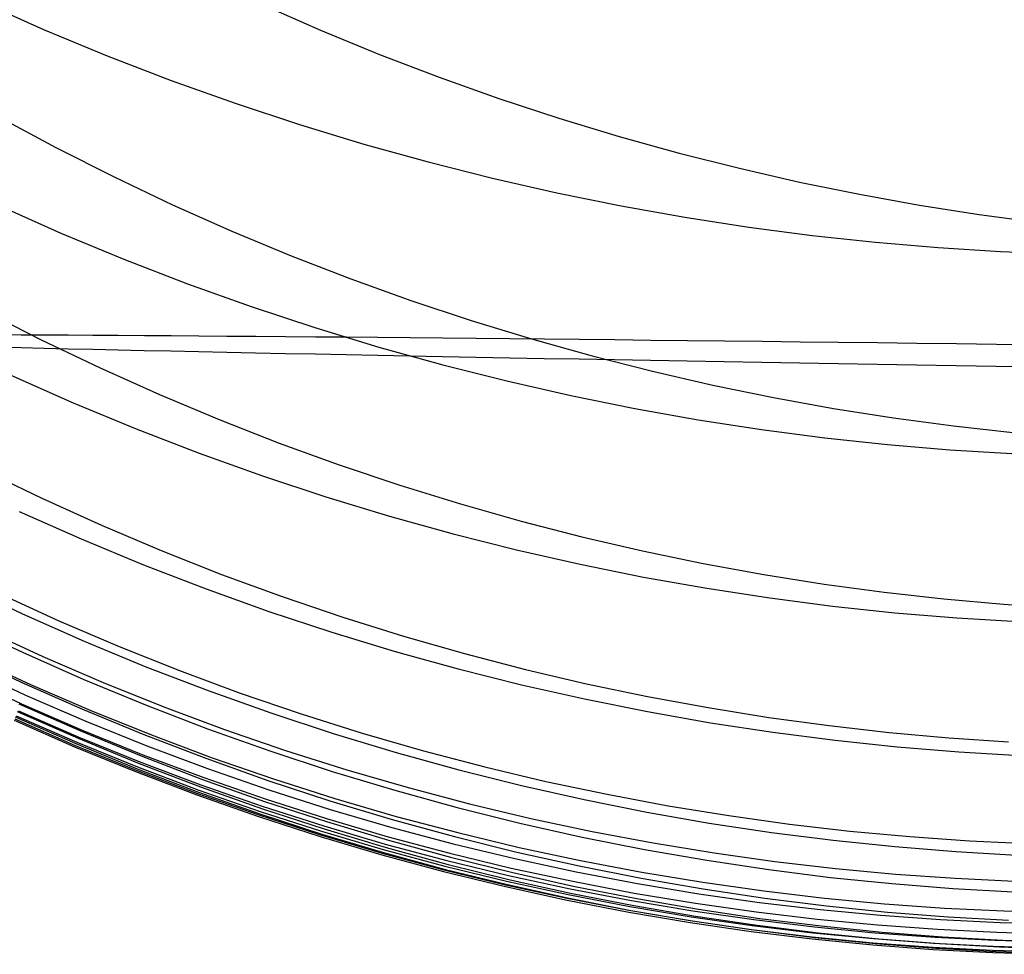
# Model space of a CAD drawing. Extents: x -1634 to -184, y -278 to 263.
# Tile 44 of 242: x -1622.5 to -1616.65, y 65.28 to 70.83. Entities that reach past the tile are written whole.
import ezdxf

# ---------------------------------------------------------------- set-up
doc = ezdxf.new("R2010")
doc.units = 0
doc.layers.add('PREDEFINITO', color=7, linetype='CONTINUOUS')

msp = doc.modelspace()

# ---------------------------------------------------------------- linework, layer by layer
at = {"layer": 'PREDEFINITO'}
for p, q in [((-1622.7338, 70.9373, 561.4664), (-1622.3586, 70.7711, 561.4607)), ((-1621.0643, 70.9215, 635.1537), (-1620.7148, 70.7677, 635.1883)), ((-1622.3586, 70.7711, 561.4607), (-1621.9811, 70.6149, 561.4567)), ((-1620.7148, 70.7677, 635.1883), (-1620.3631, 70.623, 635.2203)), ((-1621.9811, 70.6149, 561.4567), (-1621.6019, 70.4687, 561.4545)), ((-1620.3631, 70.623, 635.2203), (-1620.0095, 70.4875, 635.2496)), ((-1620.0095, 70.4875, 635.2496), (-1619.6544, 70.3611, 635.2762)), ((-1621.6019, 70.4687, 561.4545), (-1621.2213, 70.3326, 561.4541)), ((-1619.6544, 70.3611, 635.2762), (-1619.2981, 70.2438, 635.3002)), ((-1621.2213, 70.3326, 561.4541), (-1620.8397, 70.2065, 561.4554)), ((-1622.6269, 70.2529, 629.8462), (-1622.2853, 70.0694, 629.8879)), ((-1619.2981, 70.2438, 635.3002), (-1618.9411, 70.1356, 635.3215)), ((-1620.8397, 70.2065, 561.4554), (-1620.4574, 70.0904, 561.4583)), ((-1618.9411, 70.1356, 635.3215), (-1618.5836, 70.0363, 635.3401)), ((-1622.2853, 70.0694, 629.8879), (-1621.9403, 69.8949, 629.9273)), ((-1620.4574, 70.0904, 561.4583), (-1620.0749, 69.9841, 561.4629)), ((-1618.5836, 70.0363, 635.3401), (-1618.226, 69.9461, 635.3562)), ((-1620.0749, 69.9841, 561.4629), (-1619.6925, 69.8876, 561.4691)), ((-1618.226, 69.9461, 635.3562), (-1617.8686, 69.8646, 635.3697)), ((-1621.9403, 69.8949, 629.9273), (-1621.5922, 69.7297, 629.9644)), ((-1619.6925, 69.8876, 561.4691), (-1619.3105, 69.8008, 561.4769)), ((-1617.8686, 69.8646, 635.3697), (-1617.5118, 69.792, 635.3808)), ((-1619.3105, 69.8008, 561.4769), (-1618.9293, 69.7235, 561.4862)), ((-1617.5118, 69.792, 635.3808), (-1617.1558, 69.7279, 635.3893)), ((-1622.6296, 69.7274, 567.7603), (-1622.2566, 69.5618, 567.7614)), ((-1621.5922, 69.7297, 629.9644), (-1621.2414, 69.5737, 629.9991)), ((-1618.9293, 69.7235, 561.4862), (-1618.5492, 69.6556, 561.497)), ((-1617.1558, 69.7279, 635.3893), (-1616.801, 69.6724, 635.3954)), ((-1618.5492, 69.6556, 561.497), (-1618.1705, 69.5971, 561.5093)), ((-1616.801, 69.6724, 635.3954), (-1616.4477, 69.6252, 635.3991)), ((-1618.1705, 69.5971, 561.5093), (-1617.7936, 69.5476, 561.5229)), ((-1622.2566, 69.5618, 567.7614), (-1621.8815, 69.4062, 567.7641)), ((-1621.2414, 69.5737, 629.9991), (-1620.8884, 69.4269, 630.0316)), ((-1617.7936, 69.5476, 561.5229), (-1617.4187, 69.5071, 561.538)), ((-1617.4187, 69.5071, 561.538), (-1617.0462, 69.4753, 561.5543)), ((-1620.8884, 69.4269, 630.0316), (-1620.5334, 69.2895, 630.0617)), ((-1617.0462, 69.4753, 561.5543), (-1616.6762, 69.4522, 561.5719)), ((-1616.6762, 69.4522, 561.5719), (-1616.309, 69.4374, 561.5907)), ((-1621.8815, 69.4062, 567.7641), (-1621.5045, 69.2607, 567.7682)), ((-1621.5045, 69.2607, 567.7682), (-1621.1262, 69.1253, 567.7737)), ((-1620.5334, 69.2895, 630.0617), (-1620.1768, 69.1613, 630.0895)), ((-1621.1262, 69.1253, 567.7737), (-1620.7469, 68.9998, 567.7806)), ((-1620.1768, 69.1613, 630.0895), (-1619.819, 69.0424, 630.115)), ((-1622.7188, 69.1042, 624.7599), (-1622.3726, 68.9273, 624.7986)), ((-1619.819, 69.0424, 630.115), (-1619.4604, 68.9327, 630.1382)), ((-1620.7469, 68.9998, 567.7806), (-1620.367, 68.8842, 567.7889)), ((-1622.3726, 68.9273, 624.7986), (-1622.0233, 68.7598, 624.8353)), ((-1619.4604, 68.9327, 630.1382), (-1619.1013, 68.8321, 630.1591)), ((-1620.367, 68.8842, 567.7889), (-1619.9868, 68.7785, 567.7985)), ((-1619.1013, 68.8321, 630.1591), (-1618.7421, 68.7407, 630.1778)), ((-1619.9868, 68.7785, 567.7985), (-1619.6066, 68.6826, 567.8094)), ((-1622.5532, 68.7174, 574.0868), (-1622.1825, 68.5527, 574.0947)), ((-1622.0233, 68.7598, 624.8353), (-1621.6713, 68.6016, 624.8701)), ((-1618.7421, 68.7407, 630.1778), (-1618.383, 68.6582, 630.1942)), ((-1619.6066, 68.6826, 567.8094), (-1619.227, 68.5964, 567.8216)), ((-1618.383, 68.6582, 630.1942), (-1618.0245, 68.5846, 630.2085)), ((-1621.6713, 68.6016, 624.8701), (-1621.3169, 68.4529, 624.903)), ((-1622.1825, 68.5527, 574.0947), (-1621.8097, 68.398, 574.1039)), ((-1619.227, 68.5964, 567.8216), (-1618.8481, 68.5197, 567.835)), ((-1618.0245, 68.5846, 630.2085), (-1617.6668, 68.5198, 630.2206)), ((-1618.8481, 68.5197, 567.835), (-1618.4703, 68.4524, 567.8496)), ((-1617.6668, 68.5198, 630.2206), (-1617.3102, 68.4637, 630.2306)), ((-1621.3169, 68.4529, 624.903), (-1620.9605, 68.3135, 624.9339)), ((-1618.4703, 68.4524, 567.8496), (-1618.0939, 68.3943, 567.8653)), ((-1617.3102, 68.4637, 630.2306), (-1616.9551, 68.416, 630.2384)), ((-1621.8097, 68.398, 574.1039), (-1621.4352, 68.2534, 574.1142)), ((-1618.0939, 68.3943, 567.8653), (-1617.7193, 68.3454, 567.8822)), ((-1616.9551, 68.416, 630.2384), (-1616.6017, 68.3767, 630.2442)), ((-1620.9605, 68.3135, 624.9339), (-1620.6025, 68.1836, 624.9628)), ((-1617.7193, 68.3454, 567.8822), (-1617.3467, 68.3054, 567.9001)), ((-1621.4352, 68.2534, 574.1142), (-1621.0593, 68.1188, 574.1256)), ((-1617.3467, 68.3054, 567.9001), (-1616.9764, 68.2741, 567.919)), ((-1616.9764, 68.2741, 567.919), (-1616.6087, 68.2515, 567.9389)), ((-1622.7193, 68.1555, 619.6277), (-1622.3688, 67.9857, 619.664)), ((-1620.6025, 68.1836, 624.9628), (-1620.2433, 68.063, 624.9898)), ((-1621.0593, 68.1188, 574.1256), (-1620.6823, 67.9941, 574.1381)), ((-1620.2433, 68.063, 624.9898), (-1619.8832, 67.9518, 625.0149)), ((-1622.3688, 67.9857, 619.664), (-1622.0155, 67.8254, 619.6988)), ((-1620.6823, 67.9941, 574.1381), (-1620.3048, 67.8793, 574.1516)), ((-1622.5047, 67.9079, 580.4401), (-1622.1364, 67.7444, 580.4548)), ((-1619.8832, 67.9518, 625.0149), (-1619.5226, 67.8499, 625.0381)), ((-1620.3048, 67.8793, 574.1516), (-1619.927, 67.7744, 574.1662)), ((-1619.5226, 67.8499, 625.0381), (-1619.1618, 67.7571, 625.0593)), ((-1622.0155, 67.8254, 619.6988), (-1621.6598, 67.6745, 619.7321)), ((-1622.1364, 67.7444, 580.4548), (-1621.7661, 67.5908, 580.4704)), ((-1619.927, 67.7744, 574.1662), (-1619.5492, 67.6793, 574.1817)), ((-1619.1618, 67.7571, 625.0593), (-1618.8011, 67.6735, 625.0787)), ((-1621.6598, 67.6745, 619.7321), (-1621.3021, 67.5333, 619.7637)), ((-1619.5492, 67.6793, 574.1817), (-1619.1719, 67.5937, 574.1982)), ((-1618.8011, 67.6735, 625.0787), (-1618.441, 67.5989, 625.0961)), ((-1621.7661, 67.5908, 580.4704), (-1621.394, 67.4472, 580.4868)), ((-1619.1719, 67.5937, 574.1982), (-1618.7954, 67.5177, 574.2157)), ((-1618.441, 67.5989, 625.0961), (-1618.0816, 67.5333, 625.1117)), ((-1621.3021, 67.5333, 619.7637), (-1620.9427, 67.4015, 619.7938)), ((-1618.7954, 67.5177, 574.2157), (-1618.42, 67.4511, 574.234)), ((-1618.0816, 67.5333, 625.1117), (-1617.7234, 67.4763, 625.1255)), ((-1622.8474, 67.4716, 586.7927), (-1622.4842, 67.2994, 586.8135)), ((-1621.394, 67.4472, 580.4868), (-1621.0205, 67.3136, 580.504)), ((-1618.42, 67.4511, 574.234), (-1618.046, 67.3937, 574.2532)), ((-1617.7234, 67.4763, 625.1255), (-1617.3665, 67.428, 625.1375)), ((-1622.6223, 67.4207, 614.5888), (-1622.2678, 67.2583, 614.6236)), ((-1620.9427, 67.4015, 619.7938), (-1620.5821, 67.2792, 619.8224)), ((-1618.046, 67.3937, 574.2532), (-1617.6737, 67.3454, 574.2731)), ((-1617.3665, 67.428, 625.1375), (-1617.0114, 67.3882, 625.1477)), ((-1617.0114, 67.3882, 625.1477), (-1616.6583, 67.3567, 625.1562)), ((-1621.0205, 67.3136, 580.504), (-1620.646, 67.19, 580.522)), ((-1617.6737, 67.3454, 574.2731), (-1617.3035, 67.306, 574.2939)), ((-1616.6583, 67.3567, 625.1562), (-1616.3074, 67.3333, 625.163)), ((-1622.4842, 67.2994, 586.8135), (-1622.1184, 67.1373, 586.8348)), ((-1622.2678, 67.2583, 614.6236), (-1621.9108, 67.1055, 614.6571)), ((-1620.5821, 67.2792, 619.8224), (-1620.2205, 67.1664, 619.8493)), ((-1617.3035, 67.306, 574.2939), (-1616.9355, 67.2754, 574.3154)), ((-1616.9355, 67.2754, 574.3154), (-1616.5701, 67.2532, 574.3376)), ((-1622.8464, 67.2425, 589.9749), (-1622.4844, 67.0711, 589.9991)), ((-1622.718, 67.2089, 612.0412), (-1622.3629, 67.0454, 612.0759)), ((-1622.1184, 67.1373, 586.8348), (-1621.7506, 66.985, 586.8567)), ((-1620.646, 67.19, 580.522), (-1620.2709, 67.0762, 580.5407)), ((-1620.2205, 67.1664, 619.8493), (-1619.8584, 67.063, 619.8747)), ((-1621.9108, 67.1055, 614.6571), (-1621.5518, 66.9623, 614.6895)), ((-1622.8523, 67.0634, 593.1596), (-1622.4916, 66.8929, 593.1872)), ((-1622.7929, 67.0443, 609.4894), (-1622.4371, 66.8798, 609.5241)), ((-1622.4844, 67.0711, 589.9991), (-1622.1199, 66.9097, 590.0237)), ((-1622.3629, 67.0454, 612.0759), (-1622.0053, 66.8915, 612.1096)), ((-1620.2709, 67.0762, 580.5407), (-1619.8955, 66.9722, 580.5602)), ((-1619.8584, 67.063, 619.8747), (-1619.4961, 66.969, 619.8985)), ((-1622.8217, 66.9814, 608.247), (-1622.4657, 66.8164, 608.2816)), ((-1621.7506, 66.985, 586.8567), (-1621.381, 66.8427, 586.8792)), ((-1621.5518, 66.9623, 614.6895), (-1621.1911, 66.8287, 614.7207)), ((-1619.8955, 66.9722, 580.5602), (-1619.5203, 66.878, 580.5803)), ((-1619.4961, 66.969, 619.8985), (-1619.1339, 66.8841, 619.9208)), ((-1622.8457, 66.9298, 607.0032), (-1622.4893, 66.7642, 607.0378)), ((-1622.1199, 66.9097, 590.0237), (-1621.7533, 66.7582, 590.0488)), ((-1622.4916, 66.8929, 593.1872), (-1622.1285, 66.7323, 593.2151)), ((-1622.4371, 66.8798, 609.5241), (-1622.0789, 66.7249, 609.5579)), ((-1622.0053, 66.8915, 612.1096), (-1621.6456, 66.7474, 612.1424)), ((-1619.5203, 66.878, 580.5803), (-1619.1454, 66.7933, 580.6011)), ((-1619.1339, 66.8841, 619.9208), (-1618.7721, 66.8084, 619.9415)), ((-1622.4657, 66.8164, 608.2816), (-1622.1072, 66.661, 608.3155)), ((-1621.381, 66.8427, 586.8792), (-1621.01, 66.7104, 586.9021)), ((-1621.1911, 66.8287, 614.7207), (-1620.8291, 66.7047, 614.7507)), ((-1619.1454, 66.7933, 580.6011), (-1618.7713, 66.7181, 580.6225)), ((-1618.7721, 66.8084, 619.9415), (-1618.4112, 66.7417, 619.9606)), ((-1622.5058, 66.7649, 596.3777), (-1622.1439, 66.6051, 596.4088)), ((-1622.4893, 66.7642, 607.0378), (-1622.1305, 66.6083, 607.0718)), ((-1622.1285, 66.7323, 593.2151), (-1621.7631, 66.5816, 593.2432)), ((-1621.7533, 66.7582, 590.0488), (-1621.385, 66.6166, 590.0742)), ((-1621.6456, 66.7474, 612.1424), (-1621.2843, 66.6129, 612.1741)), ((-1618.4112, 66.7417, 619.9606), (-1618.0513, 66.6839, 619.9783)), ((-1622.5305, 66.6749, 603.3046), (-1622.1708, 66.5176, 603.3388)), ((-1622.5273, 66.6866, 599.576), (-1622.1666, 66.5278, 599.6102)), ((-1622.5217, 66.6935, 604.5494), (-1622.1623, 66.5366, 604.5835)), ((-1622.5156, 66.7196, 597.9728), (-1622.1544, 66.5603, 598.0055)), ((-1622.508, 66.7232, 605.7941), (-1622.1489, 66.5669, 605.8282)), ((-1622.0789, 66.7249, 609.5579), (-1621.7186, 66.5798, 609.591)), ((-1621.01, 66.7104, 586.9021), (-1620.638, 66.5879, 586.9255)), ((-1620.8291, 66.7047, 614.7507), (-1620.4662, 66.5903, 614.7795)), ((-1618.7713, 66.7181, 580.6225), (-1618.3984, 66.6523, 580.6445)), ((-1618.0513, 66.6839, 619.9783), (-1617.6929, 66.6348, 619.9944)), ((-1622.5344, 66.6676, 602.0622), (-1622.1744, 66.5097, 602.0963)), ((-1622.1072, 66.661, 608.3155), (-1621.7466, 66.5154, 608.3488)), ((-1621.385, 66.6166, 590.0742), (-1621.0153, 66.4849, 590.0999)), ((-1621.2843, 66.6129, 612.1741), (-1620.9216, 66.488, 612.2048)), ((-1618.3984, 66.6523, 580.6445), (-1618.0268, 66.5957, 580.667)), ((-1617.6929, 66.6348, 619.9944), (-1617.3361, 66.5942, 620.009)), ((-1622.1544, 66.5603, 598.0055), (-1621.791, 66.4109, 598.0383)), ((-1622.1489, 66.5669, 605.8282), (-1621.7877, 66.4203, 605.8617)), ((-1622.1439, 66.6051, 596.4088), (-1621.7799, 66.4553, 596.44)), ((-1622.1305, 66.6083, 607.0718), (-1621.7696, 66.4622, 607.1052)), ((-1621.7631, 66.5816, 593.2432), (-1621.3961, 66.4408, 593.2716)), ((-1621.7186, 66.5798, 609.591), (-1621.3566, 66.4444, 609.6233)), ((-1620.638, 66.5879, 586.9255), (-1620.2654, 66.4753, 586.9494)), ((-1620.4662, 66.5903, 614.7795), (-1620.1027, 66.4854, 614.807)), ((-1618.0268, 66.5957, 580.667), (-1617.6569, 66.5481, 580.6901)), ((-1617.3361, 66.5942, 620.009), (-1616.9813, 66.5621, 620.0222)), ((-1616.9813, 66.5621, 620.0222), (-1616.6287, 66.5383, 620.034)), ((-1622.1744, 66.5097, 602.0963), (-1621.8122, 66.3617, 602.1303)), ((-1622.1708, 66.5176, 603.3388), (-1621.809, 66.3701, 603.3726)), ((-1622.1666, 66.5278, 599.6102), (-1621.8039, 66.3788, 599.6443)), ((-1622.1623, 66.5366, 604.5835), (-1621.8008, 66.3896, 604.6172)), ((-1621.7466, 66.5154, 608.3488), (-1621.3843, 66.3795, 608.3813)), ((-1617.6569, 66.5481, 580.6901), (-1617.289, 66.5094, 580.7136)), ((-1617.289, 66.5094, 580.7136), (-1616.9234, 66.4794, 580.7376)), ((-1621.7799, 66.4553, 596.44), (-1621.4141, 66.3153, 596.4713)), ((-1621.7696, 66.4622, 607.1052), (-1621.407, 66.3259, 607.138)), ((-1621.3961, 66.4408, 593.2716), (-1621.0277, 66.3098, 593.3001)), ((-1621.3566, 66.4444, 609.6233), (-1620.9933, 66.3186, 609.6547)), ((-1621.0153, 66.4849, 590.0999), (-1620.6446, 66.3631, 590.126)), ((-1620.9216, 66.488, 612.2048), (-1620.558, 66.3728, 612.2345)), ((-1620.2654, 66.4753, 586.9494), (-1619.8926, 66.3724, 586.9736)), ((-1620.1027, 66.4854, 614.807), (-1619.7389, 66.3899, 614.8333)), ((-1616.9234, 66.4794, 580.7376), (-1616.5603, 66.4579, 580.762)), ((-1621.8039, 66.3788, 599.6443), (-1621.4394, 66.2396, 599.6784)), ((-1621.8008, 66.3896, 604.6172), (-1621.4376, 66.2523, 604.6505)), ((-1621.791, 66.4109, 598.0383), (-1621.4259, 66.2713, 598.071)), ((-1621.7877, 66.4203, 605.8617), (-1621.4248, 66.2835, 605.8947)), ((-1621.3843, 66.3795, 608.3813), (-1621.0206, 66.2534, 608.413)), ((-1619.7389, 66.3899, 614.8333), (-1619.3752, 66.3037, 614.8584)), ((-1621.8122, 66.3617, 602.1303), (-1621.4484, 66.2235, 602.1639)), ((-1621.809, 66.3701, 603.3726), (-1621.4454, 66.2323, 603.4061)), ((-1621.407, 66.3259, 607.138), (-1621.043, 66.1993, 607.1701)), ((-1620.9933, 66.3186, 609.6547), (-1620.629, 66.2025, 609.6852)), ((-1620.6446, 66.3631, 590.126), (-1620.2733, 66.2511, 590.1524)), ((-1620.558, 66.3728, 612.2345), (-1620.1938, 66.2671, 612.2631)), ((-1619.8926, 66.3724, 586.9736), (-1619.5198, 66.2792, 586.9983)), ((-1621.4259, 66.2713, 598.071), (-1621.0594, 66.1415, 598.1037)), ((-1621.4248, 66.2835, 605.8947), (-1621.0605, 66.1564, 605.9271)), ((-1621.4141, 66.3153, 596.4713), (-1621.047, 66.1851, 596.5026)), ((-1621.0277, 66.3098, 593.3001), (-1620.6583, 66.1887, 593.3288)), ((-1620.1938, 66.2671, 612.2631), (-1619.8293, 66.1708, 612.2907)), ((-1619.5198, 66.2792, 586.9983), (-1619.1474, 66.1955, 587.0233)), ((-1619.3752, 66.3037, 614.8584), (-1619.012, 66.2268, 614.8823)), ((-1621.4484, 66.2235, 602.1639), (-1621.0832, 66.0951, 602.1973)), ((-1621.4454, 66.2323, 603.4061), (-1621.0805, 66.1044, 603.4392)), ((-1621.4394, 66.2396, 599.6784), (-1621.0736, 66.1103, 599.7123)), ((-1621.4376, 66.2523, 604.6505), (-1621.073, 66.1248, 604.6832)), ((-1621.0206, 66.2534, 608.413), (-1620.656, 66.1368, 608.444)), ((-1620.629, 66.2025, 609.6852), (-1620.2641, 66.096, 609.7149)), ((-1620.2733, 66.2511, 590.1524), (-1619.9017, 66.1489, 590.179)), ((-1619.012, 66.2268, 614.8823), (-1618.6496, 66.159, 614.9049)), ((-1621.0605, 66.1564, 605.9271), (-1620.6952, 66.0391, 605.959)), ((-1621.047, 66.1851, 596.5026), (-1620.6789, 66.0647, 596.5339)), ((-1621.043, 66.1993, 607.1701), (-1620.6781, 66.0823, 607.2015)), ((-1620.6583, 66.1887, 593.3288), (-1620.2882, 66.0774, 593.3577)), ((-1619.9017, 66.1489, 590.179), (-1619.5302, 66.0562, 590.2059)), ((-1619.8293, 66.1708, 612.2907), (-1619.465, 66.084, 612.3172)), ((-1619.1474, 66.1955, 587.0233), (-1618.7759, 66.1213, 587.0486)), ((-1618.6496, 66.159, 614.9049), (-1618.2882, 66.1001, 614.9263)), ((-1621.0832, 66.0951, 602.1973), (-1620.717, 65.9764, 602.2304)), ((-1621.0805, 66.1044, 603.4392), (-1620.7147, 65.9861, 603.4719)), ((-1621.0736, 66.1103, 599.7123), (-1620.7068, 65.9908, 599.7461)), ((-1621.073, 66.1248, 604.6832), (-1620.7074, 66.007, 604.7155)), ((-1621.0594, 66.1415, 598.1037), (-1620.692, 66.0216, 598.1364)), ((-1620.656, 66.1368, 608.444), (-1620.2908, 66.0299, 608.4742)), ((-1620.2641, 66.096, 609.7149), (-1619.899, 65.999, 609.7437)), ((-1619.465, 66.084, 612.3172), (-1619.101, 66.0064, 612.3426)), ((-1618.7759, 66.1213, 587.0486), (-1618.4054, 66.0564, 587.0742)), ((-1618.2882, 66.1001, 614.9263), (-1617.9282, 66.0501, 614.9465)), ((-1620.6952, 66.0391, 605.959), (-1620.3294, 65.9313, 605.9902)), ((-1620.6789, 66.0647, 596.5339), (-1620.3102, 65.9541, 596.5653)), ((-1620.6781, 66.0823, 607.2015), (-1620.3126, 65.975, 607.2322)), ((-1620.2908, 66.0299, 608.4742), (-1619.9253, 65.9325, 608.5037)), ((-1620.2882, 66.0774, 593.3577), (-1619.9179, 65.9758, 593.3867)), ((-1619.5302, 66.0562, 590.2059), (-1619.1591, 65.9732, 590.2329)), ((-1618.4054, 66.0564, 587.0742), (-1618.0362, 66.0007, 587.1)), ((-1617.9282, 66.0501, 614.9465), (-1617.5699, 66.0087, 614.9656)), ((-1620.717, 65.9764, 602.2304), (-1620.3502, 65.8675, 602.2631)), ((-1620.7147, 65.9861, 603.4719), (-1620.3482, 65.8776, 603.5041)), ((-1620.7074, 66.007, 604.7155), (-1620.3412, 65.8988, 604.7473)), ((-1620.7068, 65.9908, 599.7461), (-1620.3394, 65.8809, 599.7798)), ((-1620.692, 66.0216, 598.1364), (-1620.3239, 65.9113, 598.1689)), ((-1620.3126, 65.975, 607.2322), (-1619.9467, 65.8772, 607.2622)), ((-1619.9179, 65.9758, 593.3867), (-1619.5477, 65.8838, 593.4157)), ((-1619.899, 65.999, 609.7437), (-1619.5339, 65.9114, 609.7717)), ((-1619.1591, 65.9732, 590.2329), (-1618.7888, 65.8995, 590.2601)), ((-1619.101, 66.0064, 612.3426), (-1618.7379, 65.938, 612.367)), ((-1618.0362, 66.0007, 587.1), (-1617.6688, 65.954, 587.1261)), ((-1617.5699, 66.0087, 614.9656), (-1617.2136, 65.9759, 614.9834)), ((-1617.2136, 65.9759, 614.9834), (-1616.8594, 65.9513, 615)), ((-1620.3294, 65.9313, 605.9902), (-1619.9632, 65.8332, 606.0208)), ((-1620.3239, 65.9113, 598.1689), (-1619.9555, 65.8107, 598.2014)), ((-1620.3102, 65.9541, 596.5653), (-1619.9411, 65.8532, 596.5966)), ((-1619.9253, 65.9325, 608.5037), (-1619.5599, 65.8446, 608.5323)), ((-1619.5339, 65.9114, 609.7717), (-1619.1693, 65.8332, 609.7987)), ((-1618.7379, 65.938, 612.367), (-1618.3758, 65.8785, 612.3903)), ((-1617.6688, 65.954, 587.1261), (-1617.3034, 65.9161, 587.1524)), ((-1617.3034, 65.9161, 587.1524), (-1616.9402, 65.8868, 587.1788)), ((-1616.8594, 65.9513, 615), (-1616.5077, 65.935, 615.0155)), ((-1620.3502, 65.8675, 602.2631), (-1619.9831, 65.7681, 602.2955)), ((-1620.3482, 65.8776, 603.5041), (-1619.9814, 65.7786, 603.536)), ((-1620.3412, 65.8988, 604.7473), (-1619.9748, 65.8003, 604.7785)), ((-1620.3394, 65.8809, 599.7798), (-1619.9716, 65.7807, 599.8133)), ((-1619.9467, 65.8772, 607.2622), (-1619.581, 65.7889, 607.2915)), ((-1619.9411, 65.8532, 596.5966), (-1619.5722, 65.7619, 596.6278)), ((-1619.5477, 65.8838, 593.4157), (-1619.1779, 65.8013, 593.4448)), ((-1618.7888, 65.8995, 590.2601), (-1618.4195, 65.8351, 590.2875)), ((-1618.3758, 65.8785, 612.3903), (-1618.015, 65.828, 612.4126)), ((-1616.9402, 65.8868, 587.1788), (-1616.5795, 65.866, 587.2054)), ((-1619.9748, 65.8003, 604.7785), (-1619.6084, 65.7112, 604.8092)), ((-1619.9632, 65.8332, 606.0208), (-1619.5972, 65.7445, 606.0508)), ((-1619.9555, 65.8107, 598.2014), (-1619.5872, 65.7197, 598.2337)), ((-1619.5599, 65.8446, 608.5323), (-1619.195, 65.766, 608.5601)), ((-1619.1779, 65.8013, 593.4448), (-1618.8088, 65.7282, 593.474)), ((-1619.1693, 65.8332, 609.7987), (-1618.8054, 65.7641, 609.8248)), ((-1618.4195, 65.8351, 590.2875), (-1618.0517, 65.7799, 590.315)), ((-1618.015, 65.828, 612.4126), (-1617.656, 65.7861, 612.4338)), ((-1619.9831, 65.7681, 602.2955), (-1619.6161, 65.6782, 602.3275)), ((-1619.9814, 65.7786, 603.536), (-1619.6147, 65.6892, 603.5673)), ((-1619.9716, 65.7807, 599.8133), (-1619.604, 65.6901, 599.8465)), ((-1619.5972, 65.7445, 606.0508), (-1619.2316, 65.6651, 606.0802)), ((-1619.581, 65.7889, 607.2915), (-1619.2157, 65.71, 607.3201)), ((-1619.5722, 65.7619, 596.6278), (-1619.2037, 65.68, 596.6589)), ((-1619.195, 65.766, 608.5601), (-1618.8307, 65.6966, 608.587)), ((-1618.8054, 65.7641, 609.8248), (-1618.4426, 65.7041, 609.85)), ((-1618.0517, 65.7799, 590.315), (-1617.6855, 65.7336, 590.3425)), ((-1617.6855, 65.7336, 590.3425), (-1617.3213, 65.6961, 590.3702)), ((-1617.656, 65.7861, 612.4338), (-1617.2989, 65.7529, 612.4539)), ((-1617.2989, 65.7529, 612.4539), (-1616.944, 65.7279, 612.473)), ((-1619.6161, 65.6782, 602.3275), (-1619.2495, 65.5978, 602.3591)), ((-1619.6147, 65.6892, 603.5673), (-1619.2484, 65.6091, 603.5982)), ((-1619.6084, 65.7112, 604.8092), (-1619.2425, 65.6315, 604.8393)), ((-1619.604, 65.6901, 599.8465), (-1619.2367, 65.6089, 599.8795)), ((-1619.5872, 65.7197, 598.2337), (-1619.2194, 65.6382, 598.2659)), ((-1619.2157, 65.71, 607.3201), (-1618.8512, 65.6402, 607.3479)), ((-1619.2037, 65.68, 596.6589), (-1618.8359, 65.6075, 596.6899)), ((-1618.8307, 65.6966, 608.587), (-1618.4676, 65.6362, 608.6132)), ((-1618.8088, 65.7282, 593.474), (-1618.4409, 65.6643, 593.5031)), ((-1618.4426, 65.7041, 609.85), (-1618.0812, 65.6529, 609.8743)), ((-1617.3213, 65.6961, 590.3702), (-1616.9593, 65.6673, 590.3978)), ((-1616.944, 65.7279, 612.473), (-1616.5916, 65.7112, 612.4911)), ((-1619.2425, 65.6315, 604.8393), (-1618.8772, 65.5611, 604.8688)), ((-1619.2316, 65.6651, 606.0802), (-1618.8667, 65.5951, 606.1088)), ((-1619.2194, 65.6382, 598.2659), (-1618.8522, 65.566, 598.2978)), ((-1618.8512, 65.6402, 607.3479), (-1618.4877, 65.5796, 607.375)), ((-1618.4676, 65.6362, 608.6132), (-1618.1058, 65.5848, 608.6385)), ((-1618.4409, 65.6643, 593.5031), (-1618.0743, 65.6096, 593.5322)), ((-1618.0812, 65.6529, 609.8743), (-1617.7214, 65.6106, 609.8977)), ((-1616.9593, 65.6673, 590.3978), (-1616.5999, 65.6468, 590.4255)), ((-1619.2495, 65.5978, 602.3591), (-1618.8836, 65.5267, 602.3902)), ((-1619.2484, 65.6091, 603.5982), (-1618.8829, 65.5383, 603.6285)), ((-1619.2367, 65.6089, 599.8795), (-1618.8703, 65.537, 599.9122)), ((-1618.8772, 65.5611, 604.8688), (-1618.5131, 65.4998, 604.8977)), ((-1618.8667, 65.5951, 606.1088), (-1618.5028, 65.5341, 606.1368)), ((-1618.8522, 65.566, 598.2978), (-1618.4862, 65.503, 598.3295)), ((-1618.8359, 65.6075, 596.6899), (-1618.4692, 65.5442, 596.7207)), ((-1618.4877, 65.5796, 607.375), (-1618.1256, 65.5279, 607.4012)), ((-1618.1058, 65.5848, 608.6385), (-1617.7457, 65.5422, 608.6629)), ((-1618.0743, 65.6096, 593.5322), (-1617.7093, 65.5638, 593.5612)), ((-1617.7214, 65.6106, 609.8977), (-1617.3635, 65.5768, 609.9202)), ((-1617.7093, 65.5638, 593.5612), (-1617.3464, 65.5268, 593.5901)), ((-1617.3635, 65.5768, 609.9202), (-1617.0079, 65.5514, 609.9418)), ((-1618.8836, 65.5267, 602.3902), (-1618.5188, 65.4647, 602.4209)), ((-1618.8829, 65.5383, 603.6285), (-1618.5184, 65.4767, 603.6583)), ((-1618.8703, 65.537, 599.9122), (-1618.5048, 65.4743, 599.9447)), ((-1618.5131, 65.4998, 604.8977), (-1618.1503, 65.4475, 604.9259)), ((-1618.5028, 65.5341, 606.1368), (-1618.1404, 65.4821, 606.1641)), ((-1618.4862, 65.503, 598.3295), (-1618.1215, 65.449, 598.361)), ((-1618.4692, 65.5442, 596.7207), (-1618.1039, 65.49, 596.7514)), ((-1618.1256, 65.5279, 607.4012), (-1617.7651, 65.485, 607.4268)), ((-1617.7457, 65.5422, 608.6629), (-1617.3875, 65.5082, 608.6865)), ((-1617.3875, 65.5082, 608.6865), (-1617.0315, 65.4826, 608.7093)), ((-1617.3464, 65.5268, 593.5901), (-1616.9856, 65.4983, 593.619)), ((-1617.0079, 65.5514, 609.9418), (-1616.6548, 65.5343, 609.9624)), ((-1616.6548, 65.5343, 609.9624), (-1616.3043, 65.5252, 609.9822)), ((-1618.5188, 65.4647, 602.4209), (-1618.1554, 65.4117, 602.4511)), ((-1618.5184, 65.4767, 603.6583), (-1618.1553, 65.424, 603.6876)), ((-1618.5048, 65.4743, 599.9447), (-1618.1408, 65.4207, 599.9768)), ((-1618.1503, 65.4475, 604.9259), (-1617.7892, 65.404, 604.9536)), ((-1618.1404, 65.4821, 606.1641), (-1617.7796, 65.4389, 606.1907)), ((-1618.1215, 65.449, 598.361), (-1617.7584, 65.404, 598.3922)), ((-1618.1039, 65.49, 596.7514), (-1617.7402, 65.4447, 596.7819)), ((-1617.7651, 65.485, 607.4268), (-1617.4066, 65.4507, 607.4515)), ((-1617.7402, 65.4447, 596.7819), (-1617.3785, 65.4081, 596.8121)), ((-1617.4066, 65.4507, 607.4515), (-1617.0503, 65.4249, 607.4755)), ((-1617.0315, 65.4826, 608.7093), (-1616.678, 65.4652, 608.7312)), ((-1616.9856, 65.4983, 593.619), (-1616.6274, 65.4783, 593.6477)), ((-1616.678, 65.4652, 608.7312), (-1616.3273, 65.4559, 608.7523)), ((-1618.1554, 65.4117, 602.4511), (-1617.7936, 65.3676, 602.4808)), ((-1618.1553, 65.424, 603.6876), (-1617.7939, 65.3802, 603.7163)), ((-1618.1408, 65.4207, 599.9768), (-1617.7783, 65.3759, 600.0086)), ((-1617.7892, 65.404, 604.9536), (-1617.43, 65.3692, 604.9806)), ((-1617.7796, 65.4389, 606.1907), (-1617.4207, 65.4044, 606.2166)), ((-1617.7584, 65.404, 598.3922), (-1617.3974, 65.3677, 598.4231)), ((-1617.4207, 65.4044, 606.2166), (-1617.0641, 65.3783, 606.2417)), ((-1617.3785, 65.4081, 596.8121), (-1617.019, 65.3801, 596.8422)), ((-1617.0503, 65.4249, 607.4755), (-1616.6964, 65.4073, 607.4987)), ((-1616.6964, 65.4073, 607.4987), (-1616.3453, 65.3978, 607.5211)), ((-1617.7939, 65.3802, 603.7163), (-1617.4343, 65.3451, 603.7445)), ((-1617.7936, 65.3676, 602.4808), (-1617.4338, 65.3322, 602.5101)), ((-1617.7783, 65.3759, 600.0086), (-1617.4179, 65.3399, 600.04)), ((-1617.4343, 65.3451, 603.7445), (-1617.077, 65.3185, 603.7721)), ((-1617.4338, 65.3322, 602.5101), (-1617.0761, 65.3053, 602.5388)), ((-1617.43, 65.3692, 604.9806), (-1617.073, 65.3428, 605.007)), ((-1617.4179, 65.3399, 600.04), (-1617.0596, 65.3124, 600.071)), ((-1617.3974, 65.3677, 598.4231), (-1617.0385, 65.3399, 598.4537)), ((-1617.073, 65.3428, 605.007), (-1616.7185, 65.3247, 605.0327)), ((-1617.0641, 65.3783, 606.2417), (-1616.7099, 65.3605, 606.2662)), ((-1617.0385, 65.3399, 598.4537), (-1616.6821, 65.3205, 598.484)), ((-1617.019, 65.3801, 596.8422), (-1616.662, 65.3605, 596.8719)), ((-1616.7185, 65.3247, 605.0327), (-1616.3667, 65.3148, 605.0578)), ((-1616.7099, 65.3605, 606.2662), (-1616.3585, 65.3507, 606.2899)), ((-1616.662, 65.3605, 596.8719), (-1616.3077, 65.3491, 596.9014)), ((-1617.077, 65.3185, 603.7721), (-1616.7222, 65.3002, 603.7991)), ((-1617.0761, 65.3053, 602.5388), (-1616.721, 65.2867, 602.567)), ((-1617.0596, 65.3124, 600.071), (-1616.7038, 65.2932, 600.1016)), ((-1616.7222, 65.3002, 603.7991), (-1616.3701, 65.2899, 603.8255)), ((-1616.721, 65.2867, 602.567), (-1616.3686, 65.2762, 602.5947)), ((-1616.7038, 65.2932, 600.1016), (-1616.3508, 65.2822, 600.1319)), ((-1616.6821, 65.3205, 598.484), (-1616.3284, 65.3093, 598.5139))]:
    msp.add_line(p, q, dxfattribs=at)
at = {"layer": 'PREDEFINITO', "extrusion": (0.014297, 0.999876, -0.006648)}
msp.add_circle((1615.0189, 297.0529, 43.7402), 10, dxfattribs=at)

doc.saveas('drawing.dxf')
